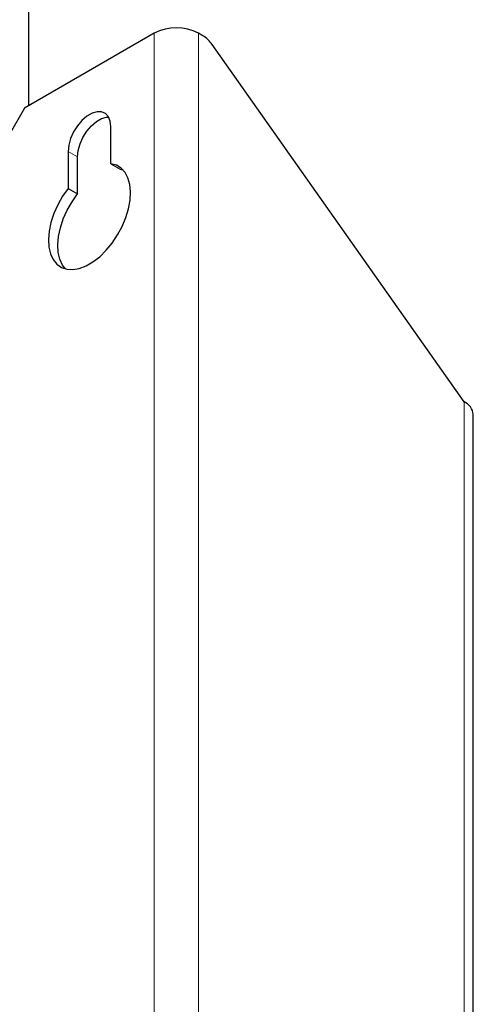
# Model space of a CAD drawing. Header units: millimetres. Extents: x 5 to 418, y 2 to 292.
# Tile 24 of 25: x 346 to 360, y 196 to 225. Entities that reach past the tile are written whole.
import ezdxf

# ---------------------------------------------------------------- set-up
doc = ezdxf.new("R2010")
doc.units = ezdxf.units.MM

msp = doc.modelspace()

# ---------------------------------------------------------------- linework, layer by layer
at = {"color": 7, "linetype": 'Continuous', "lineweight": 25}
for p, q in [((346.5653, 222.5792), (346.5653, 238.3301)), ((350.3073, 224.7394), (346.4417, 222.5079)), ((351.7565, 224.6647), (351.6272, 224.7394)), ((359.5468, 213.7441), (352.0341, 224.4001)), ((346.4417, 222.5079), (345.9703, 221.6914)), ((349.0109, 220.8457), (349.0109, 221.9497)), ((347.7381, 221.2149), (347.7381, 220.111)), ((348.0209, 219.9477), (348.0209, 221.0516)), ((349.0109, 220.8457), (349.2937, 220.6825)), ((349.2937, 220.6825), (349.3709, 220.6682)), ((347.7381, 220.111), (348.0209, 219.9477)), ((359.8202, 117.5556), (359.8202, 213.3631))]:
    msp.add_line(p, q, dxfattribs=at)
at = {"color": 7, "linetype": 'Continuous', "lineweight": 18}
for p, q in [((350.3073, 224.7394), (350.3073, 117.6092)), ((351.6272, 224.7394), (351.6272, 117.6092)), ((347.7381, 221.2149), (348.0209, 221.0516)), ((359.5468, 117.9366), (359.5468, 213.7441))]:
    msp.add_line(p, q, dxfattribs=at)
at = {"color": 7, "linetype": 'Continuous', "lineweight": 25, "flags": 128}
for points in [[(349.0109, 221.9497), (348.9924, 222.1149), (348.938, 222.2491), (348.8508, 222.3446), (348.736, 222.3958), (348.6002, 222.3997), (348.4512, 222.3561), (348.2978, 222.2675), (348.1488, 222.1391), (348.013, 221.9784), (347.8981, 221.7946), (347.811, 221.5985), (347.7566, 221.4015), (347.7381, 221.2149)], [(348.0209, 221.0516), (348.0394, 221.2382), (348.0938, 221.4352), (348.181, 221.6313), (348.2958, 221.8151), (348.4317, 221.9759), (348.5806, 222.1043), (348.7341, 222.1928), (348.883, 222.2364), (348.9431, 222.2406)], [(347.7381, 220.111), (347.5724, 219.8759), (347.4292, 219.6239), (347.3124, 219.3619), (347.2253, 219.0973), (347.1703, 218.8375), (347.1491, 218.5898), (347.1621, 218.361), (347.2091, 218.1577), (347.2887, 217.9855), (347.3986, 217.8491), (347.5358, 217.7525), (347.6966, 217.6983), (347.8762, 217.688), (348.0699, 217.722), (348.272, 217.7992), (348.477, 217.9176), (348.6791, 218.0737), (348.8728, 218.2633), (349.0524, 218.481), (349.2132, 218.7208), (349.3504, 218.9759), (349.4603, 219.2391), (349.5399, 219.5033), (349.5869, 219.7608), (349.5999, 220.0046), (349.5787, 220.2278), (349.5237, 220.4242), (349.4366, 220.5882), (349.3198, 220.7153), (349.1766, 220.802), (349.0109, 220.8457)], [(347.6609, 217.7061), (347.5715, 217.8222), (347.4919, 217.9944), (347.445, 218.1978), (347.4319, 218.4265), (347.4532, 218.6742), (347.5081, 218.934), (347.5952, 219.1986), (347.712, 219.4606), (347.8553, 219.7126), (348.0209, 219.9477)]]:
    msp.add_lwpolyline(points, dxfattribs=at)
at = {"color": 7, "linetype": 'Continuous', "lineweight": 25}
for centre, radius, start, end in [((350.9672, 223.4657), 1.4346, 62.60967, 117.39033), ((351.2822, 223.8892), 0.9091, 34.19555, 58.54563), ((359.3531, 213.3165), 0.4694, 5.6948, 65.62534)]:
    msp.add_arc(centre, radius, start, end, dxfattribs=at)

doc.saveas('drawing.dxf')
